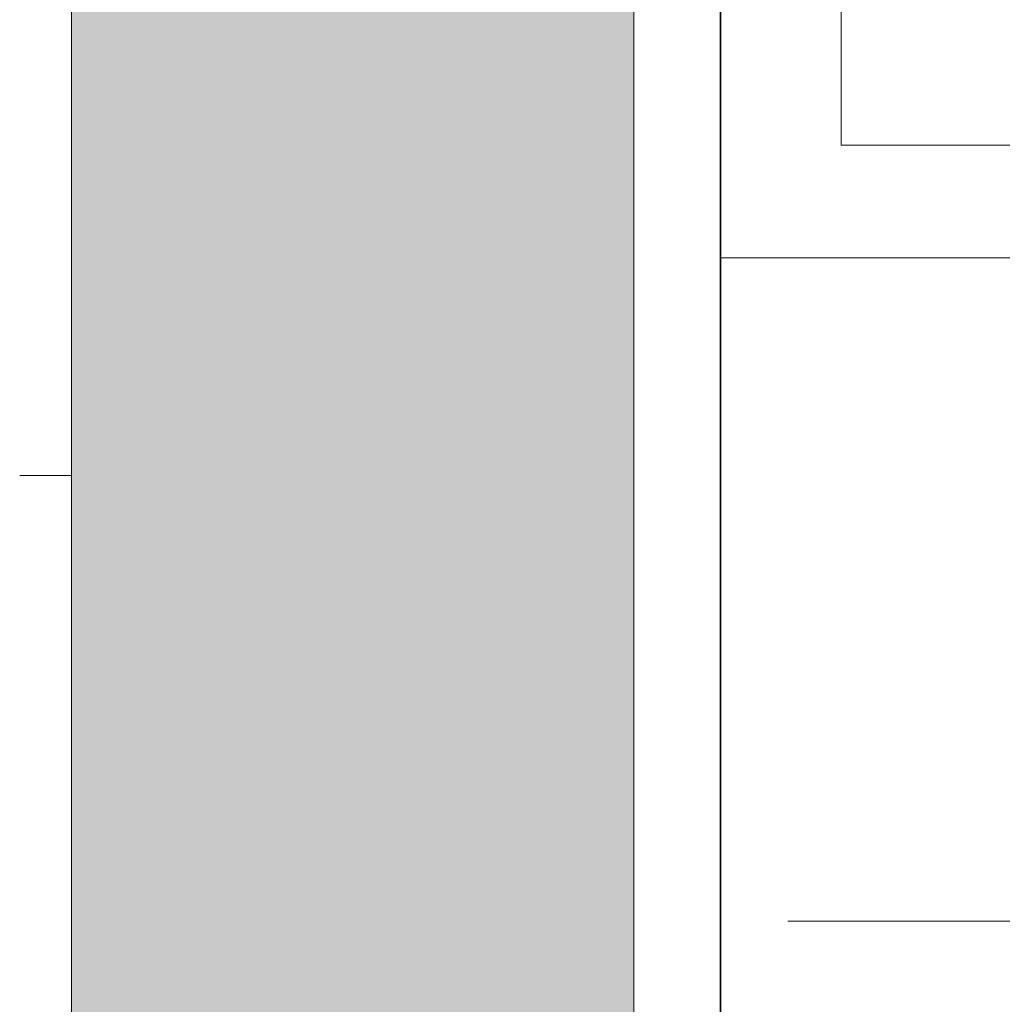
# Model space of a CAD drawing. Header units: metres. Extents: x -10.1 to 50.7, y -18 to 8.5.
# Tile 66 of 109: x 21.227 to 21.455, y 0.128 to 0.355. Entities that reach past the tile are written whole.
import ezdxf

# ---------------------------------------------------------------- set-up
doc = ezdxf.new("R2010")
doc.units = ezdxf.units.M
doc.linetypes.add('Oculta', pattern=[0.007143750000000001, 0.0047625, -0.00238125])
for name, color, linetype, lineweight in [('A-DETL', 90, 'Continuous', 18), ('A-DETL-GENF', 92, 'Continuous', 18), ('A-DETL-HDLN', 90, 'Oculta', 18), ('A-DETL-THIN', 151, 'Continuous', 18), ('A-GENM', 13, 'Continuous', 18), ('A-GLAZ', 151, 'Continuous', 18), ('A-WALL', 113, 'Continuous', 18), ('A-WALL-PATT', 111, 'Continuous', 35)]:
    doc.layers.add(name, color=color, linetype=linetype, lineweight=lineweight)

# ---------------------------------------------------------------- blocks, each defined once
blk = doc.blocks.new('Toilet_tissue_dispenser_12762 - Toilet_tissue_dispenser_12762-V19-Vista F')
at = {"layer": 'A-GENM'}
for p, q in [((12.67103815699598, 0.7146853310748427), (12.6675026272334, 0.7182208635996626)), ((12.71421292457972, 0.7179424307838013), (12.71210008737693, 0.7100572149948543)), ((12.71500020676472, 0.7179424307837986), (12.72011392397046, 0.7179424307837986)), ((12.72011392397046, 0.7179424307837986), (12.72522215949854, 0.7179424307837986)), ((12.7282337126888, 0.7096228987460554), (12.72600450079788, 0.7179424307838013)), ((12.77544667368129, 0.7055508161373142), (12.67103804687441, 0.7146853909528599)), ((12.72813550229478, 0.7096228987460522), (12.72294048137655, 0.7096228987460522)), ((12.77255549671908, 0.4275612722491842), (12.77255549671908, 0.4)), ((12.67519805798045, 0.4184254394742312), (12.67519805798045, 0.4)), ((12.7695024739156, 0.414370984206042), (12.7754466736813, 0.4148910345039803)), ((12.6675026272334, 0.4022209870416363), (12.67103815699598, 0.4057565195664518)), ((12.67103804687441, 0.405756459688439), (12.67514503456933, 0.4061157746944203)), ((12.67509464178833, 0.4061113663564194), (12.67509464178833, 0.4)), ((12.77255549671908, 0.4), (12.67519805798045, 0.4)), ((12.75517265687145, 0.3263820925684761), (12.69245388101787, 0.3263820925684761))]:
    blk.add_line(p, q, dxfattribs=at)
at = {"layer": 'A-GENM', "flags": 128}
for points in [[(12.77544666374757, 0.7055508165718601), (12.77587671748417, 0.7054660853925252), (12.77630303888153, 0.7053642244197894), (12.77672494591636, 0.7052453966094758), (12.7771417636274, 0.7051097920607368), (12.77755282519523, 0.7049576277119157), (12.77795747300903, 0.7047891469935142), (12.77835505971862, 0.7046046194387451), (12.77874494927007, 0.7044043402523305), (12.77912651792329, 0.7041886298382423), (12.77949915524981, 0.7039578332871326), (12.77986226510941, 0.7037123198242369), (12.78021526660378, 0.7034524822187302), (12.78055759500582, 0.7031787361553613), (12.78088870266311, 0.7028915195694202), (12.78120805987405, 0.70259129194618), (12.78151515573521, 0.7022785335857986), (12.78180949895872, 0.7019537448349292), (12.78209061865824, 0.7016174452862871), (12.78235806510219, 0.7012701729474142), (12.78261141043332, 0.7009124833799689), (12.78285024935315, 0.7005449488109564), (12.78307419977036, 0.700168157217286), (12.78328290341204, 0.6997827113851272), (12.78347602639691, 0.6993892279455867), (12.78365325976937, 0.6989883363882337), (12.78381431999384, 0.6985806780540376), (12.78395894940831, 0.698166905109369), (12.78408691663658, 0.6977476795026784), (12.78419801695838, 0.6973236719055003), (12.7842920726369, 0.6968955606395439), (12.78436893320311, 0.6964640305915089), (12.78442847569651, 0.6960297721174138), (12.7844706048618, 0.695593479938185), (12.7844952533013, 0.6951558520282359), (12.78450245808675, 0.6947585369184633)], [(12.78450245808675, 0.6947585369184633), (12.78449770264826, 0.694650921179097), (12.78449295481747, 0.6943282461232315), (12.78448822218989, 0.6937910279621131), (12.7844835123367, 0.6930401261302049), (12.78447883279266, 0.6920767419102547), (12.78447419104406, 0.6909024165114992), (12.78447318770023, 0.6906004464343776)], [(12.78450245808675, 0.4256833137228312), (12.78450721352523, 0.4257909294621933), (12.78451196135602, 0.4261136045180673), (12.78451669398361, 0.4266508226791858), (12.7845214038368, 0.4274017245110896), (12.78452608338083, 0.4283651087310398), (12.78453072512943, 0.4295394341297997), (12.7845353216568, 0.4309228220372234), (12.78453986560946, 0.4325130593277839), (12.78454434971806, 0.4343076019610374), (12.784548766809, 0.4363035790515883), (12.78455310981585, 0.4384977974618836), (12.78455737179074, 0.4408867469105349), (12.78456154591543, 0.4434666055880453), (12.78456562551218, 0.4462332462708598), (12.78456960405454, 0.4491822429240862), (12.78457347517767, 0.4523088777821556), (12.7845772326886, 0.4556081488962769), (12.78458087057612, 0.4590747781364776), (12.78458438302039, 0.4627032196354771), (12.78458776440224, 0.4664876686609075), (12.78459100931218, 0.470422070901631), (12.78459411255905, 0.4745001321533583), (12.78459706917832, 0.4787153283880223), (12.78459987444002, 0.4830609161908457), (12.78460252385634, 0.4875299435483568), (12.78460501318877, 0.4921152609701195), (12.78460733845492, 0.4968095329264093), (12.78460949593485, 0.5016052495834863), (12.78461148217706, 0.5064947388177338), (12.78461329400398, 0.511470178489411), (12.78461492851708, 0.5165236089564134), (12.78461638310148, 0.5216469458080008), (12.78461765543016, 0.5268319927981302), (12.78461874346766, 0.5320704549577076), (12.78461964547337, 0.5373539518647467), (12.78462036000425, 0.5426740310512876), (12.78462088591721, 0.5480221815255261), (12.78462122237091, 0.5533898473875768), (12.78462136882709, 0.5587684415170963), (12.78462132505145, 0.5641493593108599), (12.78462109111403, 0.5695239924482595), (12.78462066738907, 0.5748837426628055), (12.78462005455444, 0.5802200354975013), (12.78461925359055, 0.5855243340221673), (12.78461826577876, 0.5907881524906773), (12.78461709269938, 0.5960030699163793), (12.78461573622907, 0.6011607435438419), (12.78461419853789, 0.6062529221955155), (12.78461248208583, 0.6112714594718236), (12.78461058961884, 0.616208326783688), (12.78460852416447, 0.6210556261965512), (12.784606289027, 0.6258056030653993), (12.78460388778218, 0.6304506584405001), (12.78460132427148, 0.6349833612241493), (12.78459860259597, 0.6393964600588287), (12.78459572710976, 0.6436828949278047), (12.78459270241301, 0.6478358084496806), (12.78458953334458, 0.6518485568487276), (12.78458622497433, 0.6557147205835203), (12.78458278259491, 0.659428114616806), (12.78457921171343, 0.6629827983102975), (12.78457551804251, 0.666373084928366), (12.78457170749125, 0.6695935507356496), (12.78456778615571, 0.6726390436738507), (12.7845637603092, 0.6755046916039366), (12.78455963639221, 0.6781859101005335), (12.78455542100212, 0.6806784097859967), (12.78455112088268, 0.6829782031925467), (12.78454674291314, 0.6850816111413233), (12.78454229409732, 0.6869852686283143), (12.78453778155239, 0.6886861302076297), (12.78453321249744, 0.6901814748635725), (12.784528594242, 0.6914689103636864), (12.78452393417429, 0.6925463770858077), (12.78451923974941, 0.6934121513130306), (12.78451451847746, 0.6940648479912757), (12.78450977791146, 0.694503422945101), (12.78450502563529, 0.6947271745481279), (12.78450245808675, 0.6947585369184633)], [(12.7844727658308, 0.4299642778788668), (12.78447632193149, 0.4289729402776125), (12.78448098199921, 0.4278954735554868), (12.78448567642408, 0.4270296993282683), (12.78449039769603, 0.4263770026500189), (12.78449513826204, 0.4259384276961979), (12.7844998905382, 0.4257146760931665), (12.78450245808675, 0.4256833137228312)], [(12.78450245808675, 0.4256833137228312), (12.78449369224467, 0.4252450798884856), (12.78446740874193, 0.4248075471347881), (12.78442364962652, 0.4243714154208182), (12.78436248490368, 0.423937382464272), (12.78428401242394, 0.4235061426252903), (12.7841883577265, 0.4230783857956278), (12.78407567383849, 0.42265479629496), (12.78394614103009, 0.4222360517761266), (12.78379996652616, 0.4218228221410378), (12.78363738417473, 0.4214157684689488), (12.78345865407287, 0.4210155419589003), (12.78326406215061, 0.4206227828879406), (12.78305391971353, 0.4202381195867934), (12.7828285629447, 0.4198621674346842), (12.78258835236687, 0.4194955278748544), (12.78233367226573, 0.4191387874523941), (12.7820649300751, 0.4187925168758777), (12.78178255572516, 0.4184572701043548), (12.78148700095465, 0.4181335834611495), (12.78117873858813, 0.4178219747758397), (12.78085826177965, 0.4175229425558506), (12.78052608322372, 0.417236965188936), (12.78018273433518, 0.4169645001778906), (12.779828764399, 0.4167059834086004), (12.77946473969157, 0.4164618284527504), (12.77909124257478, 0.4162324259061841), (12.77870887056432, 0.4160181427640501), (12.77831823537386, 0.4158193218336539), (12.77791996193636, 0.4156362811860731), (12.77751468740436, 0.4154693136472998), (12.77710306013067, 0.4153186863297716), (12.7766857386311, 0.4151846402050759), (12.77626339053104, 0.4150673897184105), (12.77583669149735, 0.4149671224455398), (12.77544666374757, 0.4148910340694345)]]:
    blk.add_lwpolyline(points, dxfattribs=at)
at = {"layer": 'A-GENM'}
for centre, major_axis, ratio, start_param, end_param in [((12.66750250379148, 0.5602209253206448), (0, 0.1580000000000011), 0.000883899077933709, 3.142476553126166, 6.282301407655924), ((12.66750250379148, 0.5602209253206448), (0, 0.1580000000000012), 0.0008838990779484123, 0.1308996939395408, 3.01069295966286), ((12.6710380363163, 0.5602209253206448), (1.072696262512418e-15, 0.1544644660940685), 0.0008838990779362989, 3.142476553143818, 6.282301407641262), ((12.77544666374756, 0.5602209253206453), (0, 0.1453298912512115), 0.0008838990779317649, 3.141669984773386, 6.283107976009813), ((12.67514502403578, 0.5602209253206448), (8.991098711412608e-16, 0.1541051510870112), 0.0008838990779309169, 3.141669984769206, 3.520469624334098)]:
    blk.add_ellipse(centre, major_axis=major_axis, ratio=ratio, start_param=start_param, end_param=end_param, dxfattribs=at)
for points in [[(12.69245388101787, 0.3263820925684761), (12.69245093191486, 0.3530372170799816), (12.69245224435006, 0.376287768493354), (12.6924553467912, 0.3999492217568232)], [(12.75517412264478, 0.3999492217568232), (12.75517102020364, 0.376287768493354), (12.75516970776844, 0.3530372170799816), (12.75517265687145, 0.3263820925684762)]]:
    blk.add_open_spline(points, degree=3, dxfattribs=at)
blk = doc.blocks.new('M_Fixado - 260 x 200 mm-2644279-Vista F')
at = {"layer": 'A-GLAZ'}
blk.add_line((12.50260900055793, 0.2500000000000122), (12.51458713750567, 0.2500000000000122), dxfattribs=at)

msp = doc.modelspace()

# ---------------------------------------------------------------- hatches: boundary and pattern name
at = {"layer": 'A-DETL-GENF'}
h = msp.add_hatch(color=7, dxfattribs=at)
h.paths.add_polyline_path([(21.23937045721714, 0), (21.36937045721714, 0), (21.36937045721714, 3.850000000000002), (21.23937045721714, 3.850000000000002), (21.23937045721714, 0.172533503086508)], flags=0)
h.paths.add_polyline_path([(26.43695312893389, 0), (26.43695312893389, 3.850000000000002), (26.30695312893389, 3.850000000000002), (26.30695312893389, 0), (26.41695312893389, 0)], flags=0)
at = {"layer": 'A-WALL-PATT', "lineweight": 18}
h = msp.add_hatch(dxfattribs=at)
h.set_pattern_fill('FP_16', color=256, style=0, pattern_type=2)
h.set_pattern_definition([(0, (16.865, -0.3), (0, 0.3), []), (90, (16.865, -0.3), (-0.6, 3.673940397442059e-17), [])])
h.paths.add_polyline_path([(23.9987387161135, 0), (24.32320312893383, 0), (24.32320312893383, 1.8), (23.36320312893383, 1.8), (23.36335982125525, 0.7046820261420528), (23.40478809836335, 0.7010575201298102), (23.40728873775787, 0.707942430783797), (23.41750516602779, 0.7079224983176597), (23.42051702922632, 0.6996814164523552), (23.46776617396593, 0.6955299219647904), (23.47422191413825, 0.6918026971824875), (23.47678930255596, 0.6844733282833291), (23.47685468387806, 0.6594932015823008), (23.47683988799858, 0.4307508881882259), (23.47678577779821, 0.415683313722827), (23.47422191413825, 0.4086391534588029), (23.46772998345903, 0.4048910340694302), (23.46483881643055, 0.4043709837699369), (23.46473628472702, 0.389999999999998), (23.4474576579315, 0.389999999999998), (23.44745515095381, 0.3163820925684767), (23.38473720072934, 0.3163820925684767), (23.38473705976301, 0.389999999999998), (23.36737796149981, 0.389999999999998), (23.36737796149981, 0.3961113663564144), (23.36320312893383, 0.3956382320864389), (23.36320312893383, 0.1999999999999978), (23.34320312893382, 0.2002216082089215), (23.34320312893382, 1.8), (22.37945312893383, 1.8), (22.37960982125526, 0.7146820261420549), (22.42103809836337, 0.7110575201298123), (22.42353873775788, 0.7179424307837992), (22.4337551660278, 0.7179224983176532), (22.43676702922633, 0.7096814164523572), (22.48401617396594, 0.7055299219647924), (22.49057458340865, 0.7015379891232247), (22.49303577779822, 0.6947585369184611), (22.49310468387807, 0.669493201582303), (22.49308988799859, 0.440750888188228), (22.49303577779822, 0.425683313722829), (22.49047191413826, 0.418639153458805), (22.48397998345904, 0.4148910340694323), (22.48108881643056, 0.4143709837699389), (22.48098628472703, 0.4), (22.46370765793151, 0.4), (22.46370515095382, 0.3263820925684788), (22.40098720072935, 0.3263820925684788), (22.40098630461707, 0.4), (22.38362796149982, 0.4), (22.38362796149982, 0.4061113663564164), (22.37945312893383, 0.4056382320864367), (22.37945312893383, 0), (22.71530046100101, 0), (22.7368887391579, 0.197892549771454), (22.72331170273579, 0.2063749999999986), (22.70673923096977, 0.219358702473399), (22.69047279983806, 0.2356251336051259), (22.67628567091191, 0.2537336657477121), (22.6634586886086, 0.2754778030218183), (22.65445295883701, 0.2959719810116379), (22.64790550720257, 0.3174199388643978), (22.6439207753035, 0.3395214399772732), (22.64256409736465, 0.3619499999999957), (23.02356409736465, 0.3619499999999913), (23.02217513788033, 0.3389877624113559), (23.01777990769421, 0.3155625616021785), (23.01118469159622, 0.2943977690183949), (23.00174347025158, 0.2734202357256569), (22.98984252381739, 0.2537336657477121), (22.97565539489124, 0.2356251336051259), (22.95938896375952, 0.219358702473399), (22.94128043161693, 0.2051715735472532), (22.9292394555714, 0.1978925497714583), (22.95082770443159, 2.685530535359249e-07), (23.69321082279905, 2.685530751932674e-07), (23.71479907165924, 0.1978925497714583), (23.70122203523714, 0.2063749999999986), (23.68464956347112, 0.219358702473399), (23.6683831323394, 0.2356251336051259), (23.65419600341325, 0.2537336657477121), (23.64136902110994, 0.2754778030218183), (23.63236329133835, 0.2959719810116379), (23.62581583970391, 0.3174199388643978), (23.62183110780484, 0.3395214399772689), (23.62047442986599, 0.3619499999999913), (24.00147442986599, 0.3619499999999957), (24.00008547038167, 0.3389877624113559), (23.99569024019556, 0.3155625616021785), (23.98891587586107, 0.2939997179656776), (23.97965380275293, 0.2734202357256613), (23.96775285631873, 0.2537336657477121), (23.95356572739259, 0.2356251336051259), (23.93729929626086, 0.219358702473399), (23.91722852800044, 0.2039853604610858), (23.90714978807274, 0.1978925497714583), (23.92873806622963, 0)], flags=0)
h.paths.add_polyline_path([(25.13988134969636, 0), (25.3081531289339, 0), (25.3081531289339, 1.8), (24.34320312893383, 1.8), (24.34335982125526, 0.7046820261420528), (24.38478809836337, 0.7010575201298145), (24.38728873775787, 0.707942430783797), (24.3975051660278, 0.7079224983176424), (24.40051702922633, 0.6996814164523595), (24.44776617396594, 0.6955299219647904), (24.45422191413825, 0.6918026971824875), (24.45678930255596, 0.6844733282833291), (24.45685667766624, 0.6578046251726), (24.45683988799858, 0.4307508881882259), (24.45678577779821, 0.415683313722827), (24.45422191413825, 0.4086391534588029), (24.44704475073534, 0.4048310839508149), (24.44483881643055, 0.4043709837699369), (24.44473628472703, 0.389999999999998), (24.42745765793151, 0.389999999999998), (24.42745515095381, 0.3163820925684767), (24.36473720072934, 0.3163820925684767), (24.36473705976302, 0.389999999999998), (24.34737796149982, 0.389999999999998), (24.34737796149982, 0.3961113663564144), (24.34320312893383, 0.3956382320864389), (24.34320312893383, 0), (24.67321082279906, 2.685530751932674e-07), (24.69479907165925, 0.1978925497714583), (24.68275809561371, 0.2051715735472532), (24.66464956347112, 0.219358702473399), (24.6483831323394, 0.2356251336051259), (24.63419600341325, 0.2537336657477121), (24.62136902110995, 0.2754778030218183), (24.61236329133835, 0.2959719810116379), (24.60581583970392, 0.3174199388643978), (24.60183110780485, 0.3395214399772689), (24.600474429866, 0.3619499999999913), (24.98147442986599, 0.3619499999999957), (24.98008547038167, 0.3389877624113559), (24.97569024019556, 0.3155625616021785), (24.96891587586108, 0.293999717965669), (24.95965380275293, 0.2734202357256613), (24.94775285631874, 0.2537336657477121), (24.93356572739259, 0.2356251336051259), (24.91729929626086, 0.219358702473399), (24.89919076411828, 0.2051715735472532), (24.88714978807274, 0.1978925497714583), (24.90873806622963, 0), (24.97686097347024, 0)], flags=0)
h.paths.add_polyline_path([(21.9536140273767, 0.0317506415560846), (21.95361409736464, 0.03174999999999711), (21.9526391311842, 0.04712128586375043)], flags=0)
h.paths.add_polyline_path([(21.38937045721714, 0), (21.721550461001, 0), (21.74313873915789, 0.1978925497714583), (21.72956170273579, 0.2063749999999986), (21.71298923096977, 0.219358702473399), (21.69672279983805, 0.2356251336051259), (21.6825356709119, 0.2537336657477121), (21.66970868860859, 0.2754778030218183), (21.660702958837, 0.2959719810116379), (21.65394182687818, 0.3185859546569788), (21.65017077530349, 0.3395214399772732), (21.64881409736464, 0.3619499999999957), (22.02981409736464, 0.3619499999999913), (22.02842513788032, 0.3389877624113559), (22.02402990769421, 0.3155625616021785), (22.01743469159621, 0.2943977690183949), (22.00799347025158, 0.2734202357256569), (21.9955476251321, 0.2530381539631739), (21.98190539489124, 0.2356251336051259), (21.96563896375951, 0.219358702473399), (21.94753043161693, 0.2051715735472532), (21.93548945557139, 0.1978925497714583), (21.95707770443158, 2.685530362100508e-07), (22.35945312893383, 0), (22.35945312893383, 1.8), (21.38937045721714, 1.8), (21.38937045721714, 0.05999217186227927)], flags=0)
h.paths.add_polyline_path([(26.27937045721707, 0), (26.27937045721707, 1.8), (25.3281531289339, 1.8), (25.32829078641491, 0.7046836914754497), (25.36973809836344, 0.7010575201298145), (25.37223873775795, 0.707942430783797), (25.38245516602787, 0.7079224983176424), (25.3854670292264, 0.6996814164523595), (25.43271617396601, 0.6955299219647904), (25.43917191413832, 0.6918026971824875), (25.44173930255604, 0.6844733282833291), (25.44180667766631, 0.6578046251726), (25.44178988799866, 0.4307508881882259), (25.44173577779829, 0.415683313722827), (25.43917191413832, 0.4086391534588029), (25.43267998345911, 0.4048910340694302), (25.42978881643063, 0.4043709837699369), (25.4296862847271, 0.389999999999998), (25.41240765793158, 0.389999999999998), (25.41240515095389, 0.3163820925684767), (25.34968720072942, 0.3163820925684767), (25.34968705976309, 0.389999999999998), (25.33232796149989, 0.389999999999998), (25.33232796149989, 0.3961113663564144), (25.3281531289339, 0.3956382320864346), (25.3281531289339, 0), (25.65816082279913, 2.685530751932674e-07), (25.67974907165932, 0.1978925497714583), (25.66770809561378, 0.2051715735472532), (25.64876264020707, 0.2201956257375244), (25.63333313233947, 0.2356251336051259), (25.61914600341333, 0.2537336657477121), (25.60631902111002, 0.2754778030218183), (25.59731329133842, 0.2959719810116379), (25.59055215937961, 0.3185859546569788), (25.58678110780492, 0.3395214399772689), (25.58542442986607, 0.3619499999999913), (25.96642442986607, 0.3619499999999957), (25.96503547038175, 0.3389877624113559), (25.96064024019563, 0.3155625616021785), (25.95386587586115, 0.2939997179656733), (25.944603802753, 0.2734202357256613), (25.93270285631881, 0.2537336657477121), (25.91851572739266, 0.2356251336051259), (25.90224929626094, 0.219358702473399), (25.88414076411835, 0.2051715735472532), (25.87209978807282, 0.1978925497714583), (25.8936880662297, 0), (26.27841966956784, 0)], flags=0)
h.paths.add_polyline_path([(23.19073862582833, 0.04993407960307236), (23.18620536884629, 0.05011800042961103), (23.17434163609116, 0.05112322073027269), (23.16417034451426, 0.05327328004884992), (23.14637230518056, 0.06146131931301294), (23.1417157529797, 0.0643843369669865), (23.13110384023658, 0.07251268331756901), (23.11760554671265, 0.08743894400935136), (23.11026719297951, 0.09894788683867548), (23.10353105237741, 0.1127949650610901), (23.10018815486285, 0.1228207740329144), (23.09692148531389, 0.1377650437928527), (23.09521283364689, 0.1525704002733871), (23.09537891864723, 0.1600421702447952), (23.09663548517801, 0.1824172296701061), (23.09979665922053, 0.1964848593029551), (23.104342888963, 0.2094049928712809), (23.11201644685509, 0.2243277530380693), (23.11944607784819, 0.2350408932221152), (23.13180782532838, 0.2474698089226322), (23.14241223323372, 0.2629468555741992), (23.14487854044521, 0.2679446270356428), (23.14808419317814, 0.2749214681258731), (23.15233196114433, 0.2866363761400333), (23.15617547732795, 0.3015095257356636), (23.15847610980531, 0.3142065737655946), (23.15938513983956, 0.3324965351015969), (23.15938513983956, 0.5074965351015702), (23.15719833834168, 0.5074965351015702), (23.15728862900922, 0.5538922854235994), (23.15719833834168, 0.5571258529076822), (23.15719833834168, 0.6224762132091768), (23.14963934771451, 0.6230690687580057), (23.14131720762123, 0.6242782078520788), (23.13493140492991, 0.6258539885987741), (23.13073990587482, 0.6279439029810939), (23.12954792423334, 0.6296582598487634), (23.12958168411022, 0.642389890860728), (23.13007760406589, 0.645197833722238), (23.13407050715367, 0.6508326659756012), (23.14881996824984, 0.6687132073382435), (23.15350101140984, 0.6708855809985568), (23.15706343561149, 0.6716104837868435), (23.16325928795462, 0.6723649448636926), (23.17362613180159, 0.6724567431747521), (23.18015091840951, 0.6719458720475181), (23.18449086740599, 0.6712288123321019), (23.18801595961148, 0.6701305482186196), (23.19129311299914, 0.668099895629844), (23.1968783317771, 0.6613138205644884), (23.20901542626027, 0.6461615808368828), (23.2098867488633, 0.642386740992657), (23.21009708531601, 0.6409411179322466), (23.20991361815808, 0.6296582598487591), (23.20854442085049, 0.6276890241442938), (23.2045301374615, 0.6258539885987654), (23.19814433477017, 0.6242782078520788), (23.18982219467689, 0.6230690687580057), (23.18219833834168, 0.6223089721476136), (23.18194227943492, 0.5479560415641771), (23.18187719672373, 0.5417229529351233), (23.18219833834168, 0.5074965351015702), (23.17935773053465, 0.5074965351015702), (23.1791490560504, 0.3292026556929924), (23.17789948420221, 0.3109486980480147), (23.17487047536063, 0.2933892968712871), (23.1705098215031, 0.2779435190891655), (23.16284732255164, 0.2604335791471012), (23.15645957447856, 0.2484662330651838), (23.14824193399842, 0.2362366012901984), (23.13287332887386, 0.2197593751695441), (23.12677849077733, 0.2100133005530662), (23.12222694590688, 0.2004214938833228), (23.11647823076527, 0.1809745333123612), (23.11489625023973, 0.1664500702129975), (23.11489625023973, 0.1528983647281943), (23.11796406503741, 0.1331459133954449), (23.12163945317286, 0.121199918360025), (23.12698119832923, 0.1092277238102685), (23.13496998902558, 0.09764539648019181), (23.14341797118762, 0.08825729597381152), (23.15589646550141, 0.07851515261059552), (23.1711499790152, 0.0718413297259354), (23.18921261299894, 0.06994222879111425), (23.19390883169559, 0.07137676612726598), (23.19812404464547, 0.07551516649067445), (23.20149911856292, 0.08109427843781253), (23.20283021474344, 0.08386294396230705), (23.20396135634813, 0.09426315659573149), (23.20401438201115, 0.1129854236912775), (23.20409198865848, 0.1266933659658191), (23.20396012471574, 0.1460356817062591), (23.19632656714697, 0.149925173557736), (23.1896896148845, 0.1565621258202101), (23.18542842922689, 0.1649251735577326), (23.18396012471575, 0.1741956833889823), (23.18542842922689, 0.183466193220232), (23.1896896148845, 0.1918292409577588), (23.19632656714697, 0.1984661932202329), (23.2046896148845, 0.2027273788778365), (23.21396012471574, 0.2041956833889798), (23.22323063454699, 0.2027273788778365), (23.23159368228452, 0.1984661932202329), (23.23823063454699, 0.1918292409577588), (23.2424918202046, 0.183466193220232), (23.24396012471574, 0.1741956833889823), (23.2424918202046, 0.1649251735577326), (23.23823063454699, 0.1565621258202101), (23.23159368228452, 0.149925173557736), (23.22391066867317, 0.1460104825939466), (23.22394642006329, 0.09797309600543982), (23.22374160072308, 0.09238955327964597), (23.22266927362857, 0.08340616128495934), (23.22045477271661, 0.07568553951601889), (23.21519210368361, 0.06510243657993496), (23.209987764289, 0.05895107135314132), (23.20401438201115, 0.05456887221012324), (23.19804164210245, 0.05175435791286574), (23.19074037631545, 0.04993451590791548)], flags=0)
h.paths.add_polyline_path([(24.1544886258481, 0.04993407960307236), (24.14995536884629, 0.05011800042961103), (24.13809163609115, 0.05112322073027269), (24.12792034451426, 0.05327328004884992), (24.11012230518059, 0.06146131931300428), (24.1054657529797, 0.0643843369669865), (24.09485384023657, 0.07251268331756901), (24.08135554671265, 0.08743894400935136), (24.07401719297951, 0.09894788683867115), (24.06728105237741, 0.1127949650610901), (24.06345884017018, 0.1249774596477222), (24.06052518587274, 0.1390327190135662), (24.05896283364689, 0.1525704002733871), (24.05912891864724, 0.1600421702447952), (24.060385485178, 0.1824172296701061), (24.06354665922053, 0.1964848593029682), (24.068092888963, 0.2094049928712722), (24.07576644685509, 0.2243277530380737), (24.08319607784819, 0.2350408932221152), (24.09555782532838, 0.2474698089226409), (24.10616223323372, 0.2629468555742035), (24.10862854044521, 0.2679446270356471), (24.11249275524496, 0.2766164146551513), (24.11608196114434, 0.2866363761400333), (24.11992547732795, 0.3015095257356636), (24.1222261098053, 0.3142065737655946), (24.12313513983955, 0.3324965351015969), (24.12313513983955, 0.5074965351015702), (24.12094833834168, 0.5074965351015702), (24.12103862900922, 0.5538922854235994), (24.12094833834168, 0.5571258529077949), (24.12094833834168, 0.6224762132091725), (24.11137969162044, 0.6233610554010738), (24.10506720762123, 0.6242782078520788), (24.09868140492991, 0.6258539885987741), (24.09448990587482, 0.6279439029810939), (24.09329792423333, 0.6296582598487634), (24.09333168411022, 0.6423898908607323), (24.09382760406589, 0.645197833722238), (24.09782050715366, 0.6508326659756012), (24.11256996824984, 0.6687132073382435), (24.11725101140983, 0.6708855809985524), (24.12100399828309, 0.6716389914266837), (24.12629969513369, 0.6723387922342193), (24.1373761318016, 0.6724567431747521), (24.14390091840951, 0.6719458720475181), (24.14824086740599, 0.6712288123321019), (24.15176595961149, 0.6701305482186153), (24.15504311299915, 0.668099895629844), (24.1606283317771, 0.6613138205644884), (24.17276542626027, 0.6461615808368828), (24.17363674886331, 0.642386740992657), (24.17384708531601, 0.6409411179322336), (24.17366361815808, 0.6296582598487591), (24.17229442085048, 0.6276890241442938), (24.1682801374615, 0.6258539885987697), (24.16175909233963, 0.6242585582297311), (24.15357219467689, 0.6230690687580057), (24.14594833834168, 0.6223089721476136), (24.14569227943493, 0.5479560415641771), (24.14562719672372, 0.5417229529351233), (24.14594833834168, 0.5074965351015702), (24.14310773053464, 0.5074965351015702), (24.1428990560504, 0.3292026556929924), (24.14164948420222, 0.3109486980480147), (24.13862047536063, 0.2933892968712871), (24.13425982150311, 0.2779435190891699), (24.12659732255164, 0.2604335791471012), (24.12020957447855, 0.2484662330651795), (24.11199193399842, 0.2362366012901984), (24.09662332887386, 0.2197593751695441), (24.09052849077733, 0.2100133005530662), (24.08597694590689, 0.2004214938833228), (24.08022823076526, 0.1809745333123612), (24.07864625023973, 0.1664500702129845), (24.07864625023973, 0.1528983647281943), (24.0817140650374, 0.1331459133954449), (24.08538945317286, 0.1211999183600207), (24.09073119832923, 0.1092277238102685), (24.09871998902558, 0.09764539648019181), (24.10716797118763, 0.08825729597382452), (24.11964646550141, 0.07851515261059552), (24.1348999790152, 0.0718413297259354), (24.15296261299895, 0.06994222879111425), (24.1576588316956, 0.07137676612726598), (24.16187404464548, 0.07551516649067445), (24.16524911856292, 0.08109427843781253), (24.16658021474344, 0.08386294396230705), (24.16771135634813, 0.09426315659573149), (24.16778120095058, 0.1115949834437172), (24.16784198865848, 0.1266933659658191), (24.16771012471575, 0.1460356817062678), (24.16007656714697, 0.149925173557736), (24.1534396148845, 0.1565621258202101), (24.14917842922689, 0.1649251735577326), (24.14771012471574, 0.1741956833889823), (24.14917842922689, 0.183466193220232), (24.1534396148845, 0.1918292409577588), (24.16007656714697, 0.1984661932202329), (24.1684396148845, 0.2027273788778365), (24.17771012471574, 0.2041956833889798), (24.18698063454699, 0.2027273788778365), (24.19534368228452, 0.1984661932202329), (24.20198063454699, 0.1918292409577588), (24.2062418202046, 0.1834661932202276), (24.20771012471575, 0.1741956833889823), (24.2062418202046, 0.1649251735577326), (24.20198063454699, 0.1565621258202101), (24.19534368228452, 0.149925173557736), (24.18766066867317, 0.1460104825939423), (24.18769642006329, 0.09797309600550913), (24.18749160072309, 0.09238955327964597), (24.18641927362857, 0.08340616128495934), (24.18420477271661, 0.07568553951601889), (24.17879336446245, 0.06492663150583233), (24.17373776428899, 0.05895107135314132), (24.16786313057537, 0.05461540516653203), (24.16175909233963, 0.05174624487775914), (24.15449037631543, 0.04993451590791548)], flags=0)
h.paths.add_polyline_path([(26.1180036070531, 0.04993407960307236), (26.11490536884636, 0.0501180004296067), (26.10304163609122, 0.05112322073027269), (26.09287034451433, 0.05327328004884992), (26.07507230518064, 0.06146131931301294), (26.07041575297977, 0.0643843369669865), (26.05980384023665, 0.07251268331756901), (26.04630554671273, 0.08743894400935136), (26.03896719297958, 0.09894788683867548), (26.03223105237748, 0.1127949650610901), (26.02840884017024, 0.1249774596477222), (26.02547518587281, 0.1390327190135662), (26.02391283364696, 0.1525704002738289), (26.02407891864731, 0.1600421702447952), (26.02533548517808, 0.1824172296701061), (26.0284966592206, 0.1964848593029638), (26.03304288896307, 0.2094049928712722), (26.04071644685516, 0.2243277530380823), (26.04814607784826, 0.2350408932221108), (26.06050782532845, 0.2474698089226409), (26.07111223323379, 0.2629468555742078), (26.07357854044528, 0.2679446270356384), (26.07744275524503, 0.2766164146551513), (26.0810319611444, 0.2866363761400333), (26.08487547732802, 0.3015095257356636), (26.08717610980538, 0.3142065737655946), (26.08808513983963, 0.3324965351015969), (26.08808513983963, 0.5074965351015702), (26.08589833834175, 0.5074965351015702), (26.08598862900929, 0.5538922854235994), (26.08589833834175, 0.5571258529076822), (26.08589833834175, 0.6224762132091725), (26.07632969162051, 0.6233610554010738), (26.07001720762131, 0.6242782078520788), (26.06363140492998, 0.6258539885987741), (26.05943990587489, 0.6279439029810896), (26.05824792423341, 0.6296582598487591), (26.05828168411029, 0.6423898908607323), (26.05877760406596, 0.645197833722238), (26.06277050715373, 0.6508326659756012), (26.07751996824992, 0.6687132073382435), (26.08220101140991, 0.6708855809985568), (26.08576343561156, 0.6716104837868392), (26.09159903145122, 0.6723516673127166), (26.10232613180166, 0.6724567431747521), (26.10885091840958, 0.6719458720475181), (26.11319086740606, 0.6712288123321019), (26.11671595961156, 0.6701305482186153), (26.11999311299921, 0.668099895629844), (26.12557833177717, 0.6613138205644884), (26.13771542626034, 0.6461615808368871), (26.13858674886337, 0.6423867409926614), (26.13879708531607, 0.6409411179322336), (26.13861361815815, 0.6296582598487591), (26.13724442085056, 0.6276890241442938), (26.13323013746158, 0.6258539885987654), (26.12684433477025, 0.6242782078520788), (26.1180036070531, 0.6230283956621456), (26.11089833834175, 0.6223089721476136), (26.11064227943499, 0.5479560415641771), (26.1105771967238, 0.5417229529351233), (26.11089833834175, 0.5074965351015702), (26.10805773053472, 0.5074965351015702), (26.10784905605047, 0.3292026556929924), (26.10659948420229, 0.3109486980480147), (26.1035704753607, 0.2933892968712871), (26.09920982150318, 0.2779435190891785), (26.09154732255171, 0.2604335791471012), (26.08515957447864, 0.2484662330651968), (26.07694193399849, 0.2362366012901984), (26.06157332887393, 0.2197593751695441), (26.0554784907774, 0.2100133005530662), (26.05092694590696, 0.2004214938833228), (26.04517823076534, 0.1809745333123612), (26.0435962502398, 0.1664500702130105), (26.0435962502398, 0.1528983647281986), (26.04666406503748, 0.1331459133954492), (26.05033945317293, 0.121199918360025), (26.0556811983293, 0.1092277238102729), (26.06366998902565, 0.09764539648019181), (26.0721179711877, 0.08825729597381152), (26.08459646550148, 0.07851515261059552), (26.09984997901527, 0.0718413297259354), (26.1180036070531, 0.06996578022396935), (26.12260883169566, 0.07137676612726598), (26.12682404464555, 0.07551516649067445), (26.13019911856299, 0.08109427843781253), (26.13153021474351, 0.08386294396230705), (26.1326613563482, 0.09426315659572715), (26.13273120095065, 0.1115949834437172), (26.13279198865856, 0.1266933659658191), (26.13266012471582, 0.1460356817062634), (26.12502656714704, 0.149925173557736), (26.1180036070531, 0.1573197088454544), (26.11412842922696, 0.1649251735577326), (26.11266012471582, 0.1741956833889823), (26.11412842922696, 0.183466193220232), (26.11838961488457, 0.1918292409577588), (26.12502656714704, 0.1984661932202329), (26.13338961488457, 0.2027273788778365), (26.14266012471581, 0.2041956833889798), (26.15193063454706, 0.2027273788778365), (26.16029368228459, 0.1984661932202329), (26.16693063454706, 0.1918292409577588), (26.17119182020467, 0.183466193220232), (26.17266012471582, 0.1741956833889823), (26.17119182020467, 0.1649251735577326), (26.16693063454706, 0.1565621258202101), (26.16029368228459, 0.149925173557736), (26.15261066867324, 0.1460104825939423), (26.15264642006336, 0.09797309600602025), (26.15244160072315, 0.0923895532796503), (26.15136927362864, 0.08340616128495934), (26.14915477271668, 0.07568553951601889), (26.14374336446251, 0.06492663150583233), (26.13868776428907, 0.05895107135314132), (26.13281313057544, 0.05461540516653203), (26.12674164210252, 0.05175435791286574), (26.12035066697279, 0.04993451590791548)], flags=0)
h.paths.add_polyline_path([(22.18513703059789, 0.04993407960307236), (22.18245536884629, 0.0501180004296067), (22.17059163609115, 0.05112322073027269), (22.16042034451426, 0.05327328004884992), (22.14262230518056, 0.06146131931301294), (22.1379657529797, 0.0643843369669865), (22.12735384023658, 0.07251268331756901), (22.11385554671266, 0.08743894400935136), (22.10651719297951, 0.09894788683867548), (22.09978105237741, 0.1127949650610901), (22.09595884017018, 0.1249774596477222), (22.09302518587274, 0.1390327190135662), (22.09146283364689, 0.1525704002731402), (22.09162891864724, 0.1600421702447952), (22.09288548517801, 0.1824172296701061), (22.09604665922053, 0.1964848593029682), (22.100592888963, 0.2094049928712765), (22.1082664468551, 0.2243277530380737), (22.11569607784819, 0.2350408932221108), (22.12805782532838, 0.2474698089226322), (22.13866223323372, 0.2629468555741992), (22.14112854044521, 0.2679446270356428), (22.14433419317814, 0.2749214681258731), (22.14858196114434, 0.2866363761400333), (22.15242547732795, 0.3015095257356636), (22.15472610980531, 0.3142065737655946), (22.15563513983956, 0.3324965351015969), (22.15563513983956, 0.5074965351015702), (22.15344833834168, 0.5074965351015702), (22.15353862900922, 0.5538922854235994), (22.15344833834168, 0.5571258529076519), (22.15344833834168, 0.6224762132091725), (22.14387969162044, 0.6233610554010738), (22.13756720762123, 0.6242782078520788), (22.13118140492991, 0.6258539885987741), (22.12698990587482, 0.6279439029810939), (22.12579792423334, 0.6296582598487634), (22.12583168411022, 0.6423898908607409), (22.12632760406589, 0.645197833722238), (22.13032050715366, 0.6508326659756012), (22.14506996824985, 0.6687132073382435), (22.14975101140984, 0.6708855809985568), (22.15331343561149, 0.6716104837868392), (22.15914903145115, 0.6723516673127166), (22.16987613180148, 0.6724567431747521), (22.17640091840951, 0.6719458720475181), (22.180740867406, 0.6712288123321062), (22.18426595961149, 0.6701305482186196), (22.18754311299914, 0.668099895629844), (22.19312833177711, 0.6613138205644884), (22.20526542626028, 0.6461615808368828), (22.20616361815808, 0.6422020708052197), (22.20634708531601, 0.6409411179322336), (22.20616361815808, 0.6296582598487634), (22.20479442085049, 0.6276890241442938), (22.20078013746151, 0.6258539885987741), (22.19439433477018, 0.6242782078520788), (22.18513703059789, 0.622995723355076), (22.17844833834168, 0.6223089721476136), (22.17825796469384, 0.550308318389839), (22.17812719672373, 0.5417229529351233), (22.17844833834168, 0.5074965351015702), (22.17560773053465, 0.5074965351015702), (22.1753990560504, 0.3292026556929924), (22.17414948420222, 0.3109486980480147), (22.17112047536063, 0.2933892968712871), (22.1667598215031, 0.2779435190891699), (22.15909732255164, 0.2604335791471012), (22.15270957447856, 0.2484662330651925), (22.14449193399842, 0.2362366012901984), (22.12912332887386, 0.2197593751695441), (22.12302849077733, 0.2100133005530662), (22.11847694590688, 0.2004214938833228), (22.11272823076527, 0.1809745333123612), (22.11114625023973, 0.1664500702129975), (22.11114625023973, 0.15289836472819), (22.11421406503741, 0.1331459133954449), (22.11788945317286, 0.121199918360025), (22.12323119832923, 0.1092277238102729), (22.13121998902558, 0.09764539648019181), (22.13966797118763, 0.08825729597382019), (22.15214646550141, 0.07851515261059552), (22.16739997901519, 0.0718413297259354), (22.18546261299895, 0.06994222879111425), (22.1901588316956, 0.07137676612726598), (22.19437404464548, 0.07551516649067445), (22.19774911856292, 0.08109427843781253), (22.19908021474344, 0.08386294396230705), (22.20021135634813, 0.09426315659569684), (22.20028120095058, 0.1115949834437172), (22.20034198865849, 0.1266933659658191), (22.20021012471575, 0.1460356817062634), (22.19257656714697, 0.149925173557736), (22.1859396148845, 0.1565621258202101), (22.18167842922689, 0.1649251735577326), (22.18021012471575, 0.1741956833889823), (22.18167842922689, 0.183466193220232), (22.1859396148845, 0.1918292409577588), (22.19257656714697, 0.1984661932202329), (22.20093961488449, 0.2027273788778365), (22.21021012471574, 0.2041956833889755), (22.21948063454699, 0.2027273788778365), (22.22784368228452, 0.1984661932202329), (22.23448063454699, 0.1918292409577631), (22.2387418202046, 0.183466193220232), (22.24021012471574, 0.1741956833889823), (22.2387418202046, 0.1649251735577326), (22.23448063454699, 0.1565621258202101), (22.22784368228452, 0.149925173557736), (22.22016066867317, 0.1460104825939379), (22.22019642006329, 0.09797309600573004), (22.21999160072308, 0.0923895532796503), (22.21891927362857, 0.08340616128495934), (22.21670477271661, 0.07568553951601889), (22.21144210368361, 0.06510243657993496), (22.20551457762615, 0.05838470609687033), (22.20036313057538, 0.05461540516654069), (22.19429164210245, 0.05175435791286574), (22.18790066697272, 0.04993451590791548), (22.18535773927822, 0.04993407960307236)], flags=0)
h.paths.add_polyline_path([(25.13448862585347, 0.04993407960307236), (25.12995536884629, 0.05011800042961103), (25.11809163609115, 0.05112322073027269), (25.10792034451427, 0.05327328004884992), (25.0901223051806, 0.06146131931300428), (25.0854657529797, 0.0643843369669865), (25.07485384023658, 0.07251268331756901), (25.06135554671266, 0.08743894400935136), (25.05401719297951, 0.09894788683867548), (25.04728105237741, 0.1127949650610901), (25.04345884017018, 0.1249774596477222), (25.04052518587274, 0.1390327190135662), (25.0389628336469, 0.1525704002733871), (25.03912891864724, 0.1600421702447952), (25.04038548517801, 0.1824172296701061), (25.04354665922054, 0.1964848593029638), (25.048092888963, 0.2094049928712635), (25.0557664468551, 0.2243277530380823), (25.06319607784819, 0.2350408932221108), (25.07555782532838, 0.2474698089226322), (25.08616223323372, 0.2629468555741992), (25.08862854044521, 0.2679446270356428), (25.09249275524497, 0.2766164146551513), (25.09608196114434, 0.2866363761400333), (25.09992547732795, 0.3015095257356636), (25.10222610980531, 0.3142065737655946), (25.10313513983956, 0.3324965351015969), (25.10313513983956, 0.5074965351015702), (25.10094833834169, 0.5074965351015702), (25.10103862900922, 0.5538922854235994), (25.10094833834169, 0.5571258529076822), (25.10094833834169, 0.6224762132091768), (25.09137969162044, 0.6233610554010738), (25.08506720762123, 0.6242782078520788), (25.07868140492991, 0.6258539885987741), (25.07448990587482, 0.6279439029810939), (25.07329792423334, 0.6296582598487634), (25.07333168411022, 0.642389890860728), (25.0738276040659, 0.645197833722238), (25.07782050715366, 0.6508326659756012), (25.09256996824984, 0.6687132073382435), (25.09725101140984, 0.6708855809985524), (25.10081343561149, 0.6716104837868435), (25.10664903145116, 0.6723516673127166), (25.11737613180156, 0.6724567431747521), (25.12390091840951, 0.6719458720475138), (25.128240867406, 0.6712288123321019), (25.13176595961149, 0.6701305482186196), (25.13504311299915, 0.668099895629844), (25.1406283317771, 0.6613138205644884), (25.15276542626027, 0.6461615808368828), (25.15363674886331, 0.642386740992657), (25.15384708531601, 0.6409411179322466), (25.15366361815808, 0.6296582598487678), (25.15229442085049, 0.6276890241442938), (25.14828013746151, 0.6258539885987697), (25.13988134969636, 0.6239857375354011), (25.1335721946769, 0.6230690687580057), (25.12594833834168, 0.6223089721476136), (25.12569227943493, 0.5479560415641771), (25.12562719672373, 0.5417229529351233), (25.12594833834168, 0.5074965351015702), (25.12310773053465, 0.5074965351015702), (25.1228990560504, 0.3292026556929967), (25.12164948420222, 0.3109486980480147), (25.11862047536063, 0.2933892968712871), (25.1142598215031, 0.2779435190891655), (25.10659732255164, 0.2604335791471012), (25.09912625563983, 0.2468540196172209), (25.09199193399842, 0.2362366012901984), (25.07662332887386, 0.2197593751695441), (25.07052849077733, 0.2100133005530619), (25.06597694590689, 0.2004214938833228), (25.06022823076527, 0.1809745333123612), (25.05864625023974, 0.1664500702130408), (25.05864625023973, 0.1528983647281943), (25.06171406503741, 0.1331459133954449), (25.06538945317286, 0.121199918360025), (25.07073119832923, 0.1092277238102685), (25.07874870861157, 0.09761348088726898), (25.08716797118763, 0.08825729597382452), (25.09964646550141, 0.07851515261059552), (25.1148999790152, 0.0718413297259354), (25.13296261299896, 0.06994222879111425), (25.1376588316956, 0.07137676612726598), (25.14187404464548, 0.07551516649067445), (25.14524911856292, 0.08109427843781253), (25.14658021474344, 0.08386294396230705), (25.14771135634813, 0.09426315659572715), (25.14778120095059, 0.1115949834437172), (25.14784198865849, 0.1266933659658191), (25.14771012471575, 0.1460356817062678), (25.13988134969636, 0.1501203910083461), (25.1334396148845, 0.1565621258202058), (25.12917842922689, 0.1649251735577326), (25.12771012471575, 0.1741956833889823), (25.12917842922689, 0.183466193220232), (25.1334396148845, 0.1918292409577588), (25.14007656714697, 0.1984661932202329), (25.1484396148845, 0.2027273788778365), (25.15771012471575, 0.2041956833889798), (25.166980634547, 0.2027273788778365), (25.17534368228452, 0.1984661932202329), (25.18198063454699, 0.1918292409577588), (25.1862418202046, 0.183466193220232), (25.18771012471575, 0.1741956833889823), (25.1862418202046, 0.1649251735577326), (25.181980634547, 0.1565621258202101), (25.17534368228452, 0.149925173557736), (25.16766066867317, 0.1460104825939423), (25.16769642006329, 0.09797309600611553), (25.16749160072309, 0.09238955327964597), (25.16641927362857, 0.08340616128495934), (25.16420477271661, 0.07568553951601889), (25.15879336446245, 0.06492663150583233), (25.153737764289, 0.05895107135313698), (25.14786313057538, 0.05461540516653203), (25.14179164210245, 0.05175435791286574), (25.13449037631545, 0.04993451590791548)], flags=0)
h.paths.add_polyline_path([(21.53995079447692, 0.06692977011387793), (21.51924527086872, 0.06965570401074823), (21.49995079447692, 0.07764773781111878), (21.48338225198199, 0.09036122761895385), (21.47066876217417, 0.1069297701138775), (21.46267672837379, 0.1262242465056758), (21.45995079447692, 0.1469297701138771), (21.53995079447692, 0.1469297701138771), (21.53995079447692, 0.06965570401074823)], flags=0)
h.paths.add_polyline_path([(21.66991396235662, 0.111929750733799), (21.66991396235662, 0.1807852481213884), (21.71902684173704, 0.1463960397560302), (21.71645344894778, 0.1445900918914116)], flags=0)
h.paths.add_polyline_path([(21.55343307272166, 0.1469297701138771), (21.53995079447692, 0.1469297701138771), (21.53995079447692, 0.2269297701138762), (21.56065631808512, 0.2242038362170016), (21.57995079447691, 0.216211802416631), (21.59651933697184, 0.203498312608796), (21.60923282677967, 0.1869297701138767), (21.61722486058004, 0.1676352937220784), (21.61995079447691, 0.1469297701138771), (21.57995079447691, 0.1469297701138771)], flags=0)
h.paths.add_polyline_path([(21.57495079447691, 0.2969297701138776), (21.50495079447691, 0.2969297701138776), (21.53995079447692, 0.3469149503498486), (21.56646356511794, 0.30905078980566)], flags=0)
h.paths.add_polyline_path([(21.47995515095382, 0.3263820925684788), (21.41723720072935, 0.3263820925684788), (21.41723705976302, 0.4), (21.39987796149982, 0.4), (21.39987796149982, 0.4061113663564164), (21.39582135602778, 0.4057564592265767), (21.39228582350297, 0.4022209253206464), (21.39220922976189, 0.4285034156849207), (21.39217737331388, 0.6594322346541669), (21.39232196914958, 0.718184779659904), (21.39584078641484, 0.7146836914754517), (21.43728809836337, 0.7110575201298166), (21.43978873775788, 0.7179424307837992), (21.45000516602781, 0.7179224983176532), (21.45301702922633, 0.7096814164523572), (21.50026617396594, 0.7055299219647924), (21.50682458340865, 0.7015379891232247), (21.50928577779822, 0.6947585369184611), (21.5093571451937, 0.6674086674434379), (21.50933988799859, 0.440750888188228), (21.50928577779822, 0.425683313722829), (21.50672191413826, 0.418639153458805), (21.50022998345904, 0.4148910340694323), (21.49733881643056, 0.4143709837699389), (21.49723628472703, 0.4), (21.47995765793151, 0.4), (21.47995597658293, 0.3263820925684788)], flags=0)
h.paths.add_polyline_path([(25.41240583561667, 0.3615322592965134), (25.41240769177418, 0.3615324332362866), (25.46592210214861, 0.3615324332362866)], flags=0)
h.paths.add_polyline_path([(24.85459569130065, 0.3682999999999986), (24.600474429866, 0.3682999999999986), (24.600474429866, 0.3746499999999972), (24.59316726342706, 0.3746499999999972), (24.58953759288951, 0.3751492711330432), (24.5820683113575, 0.3773094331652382), (24.57347337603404, 0.3841772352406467), (24.56863274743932, 0.3934759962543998), (24.55948806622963, 0.43815), (24.54967442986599, 0.6540499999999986), (24.54279585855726, 0.6542830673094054), (24.54134679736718, 0.6545877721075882), (24.53922252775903, 0.6561100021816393), (24.53789123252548, 0.658358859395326), (24.5375784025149, 0.6609534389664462), (24.54040458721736, 0.6932568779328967), (24.54244556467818, 0.6991287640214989), (24.54753035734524, 0.7034551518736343), (24.55421392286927, 0.7048500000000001), (25.03020049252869, 0.7046366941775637), (25.03514005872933, 0.7031269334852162), (25.03950329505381, 0.6991287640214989), (25.04154427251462, 0.6932568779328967), (25.04437045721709, 0.6609534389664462), (25.04392475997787, 0.6581344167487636), (25.04272633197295, 0.6561100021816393), (25.04041381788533, 0.6545481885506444), (25.03695725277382, 0.6540499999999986), (25.032274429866, 0.6540499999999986), (25.02246079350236, 0.43815), (25.01331611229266, 0.3934759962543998), (25.00823912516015, 0.3837231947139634), (24.99906578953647, 0.3769413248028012), (24.98710436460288, 0.3746499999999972), (24.98147442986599, 0.3746499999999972), (24.98147442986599, 0.3682999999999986), (24.85922728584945, 0.3682999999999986)], flags=0)
h.paths.add_polyline_path([(25.96064024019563, 0.3682999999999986), (25.58542442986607, 0.3682999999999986), (25.58542442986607, 0.3746499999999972), (25.57811726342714, 0.3746499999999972), (25.57448759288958, 0.3751492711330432), (25.56701831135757, 0.3773094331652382), (25.55842337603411, 0.3841772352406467), (25.5535827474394, 0.3934759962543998), (25.5444380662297, 0.43815), (25.53462442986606, 0.6540499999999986), (25.52774585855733, 0.6542830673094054), (25.52629679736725, 0.6545877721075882), (25.52417252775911, 0.6561100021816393), (25.52284123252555, 0.6583588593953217), (25.52252840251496, 0.6609534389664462), (25.52535458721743, 0.6932568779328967), (25.52739556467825, 0.6991287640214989), (25.5319788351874, 0.7033285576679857), (25.53916392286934, 0.7048500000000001), (26.01515049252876, 0.7046366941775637), (26.02009005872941, 0.7031269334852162), (26.02445329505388, 0.6991287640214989), (26.0264942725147, 0.6932568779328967), (26.02932045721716, 0.6609534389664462), (26.02887475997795, 0.6581344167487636), (26.02767633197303, 0.6561100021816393), (26.0253638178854, 0.6545481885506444), (26.02190725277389, 0.6540499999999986), (26.01722442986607, 0.6540499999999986), (26.00741079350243, 0.43815), (25.99826611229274, 0.3934759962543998), (25.99318912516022, 0.3837231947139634), (25.98401578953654, 0.3769413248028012), (25.97205436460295, 0.3746499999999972), (25.96642442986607, 0.3746499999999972), (25.96642442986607, 0.3682999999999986), (25.96199691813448, 0.3682999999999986)], flags=0)
h.paths.add_polyline_path([(23.02061645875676, 0.3682999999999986), (22.64256409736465, 0.3682999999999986), (22.64256409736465, 0.3746499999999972), (22.63525693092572, 0.3746499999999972), (22.62412949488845, 0.3773094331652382), (22.6195463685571, 0.3808480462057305), (22.61550514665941, 0.3842884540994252), (22.61072241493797, 0.3934759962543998), (22.60157773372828, 0.43815), (22.59176409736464, 0.6540499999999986), (22.58488552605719, 0.6542830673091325), (22.58343646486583, 0.6545877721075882), (22.58131219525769, 0.6561100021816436), (22.57998090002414, 0.658358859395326), (22.57966807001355, 0.6609534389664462), (22.58249425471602, 0.6932568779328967), (22.58475638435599, 0.699331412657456), (22.58943396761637, 0.7034100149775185), (22.59580468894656, 0.7047849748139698), (22.59666712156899, 0.7048500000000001), (23.07233666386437, 0.7045711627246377), (23.07700969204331, 0.7033285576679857), (23.08174909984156, 0.6986795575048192), (23.08363394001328, 0.6932568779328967), (23.08646012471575, 0.6609534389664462), (23.08587641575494, 0.6579012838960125), (23.08481599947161, 0.6561100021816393), (23.08236323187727, 0.654518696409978), (23.07904692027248, 0.6540499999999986), (23.07436409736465, 0.6540499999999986), (23.06455046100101, 0.43815), (23.05540577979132, 0.3934759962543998), (23.0503287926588, 0.3837231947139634), (23.04160576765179, 0.3770297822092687), (23.03380580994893, 0.3750536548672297), (23.02954042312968, 0.3746499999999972), (23.02356409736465, 0.3746499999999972), (23.02356409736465, 0.3682999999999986), (23.02217513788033, 0.3682999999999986)], flags=0)
h.paths.add_polyline_path([(23.82395978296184, 0.3682999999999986), (23.62047442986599, 0.3682999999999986), (23.62047442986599, 0.3746499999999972), (23.61316726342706, 0.3746499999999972), (23.60953759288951, 0.3751492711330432), (23.6020683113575, 0.3773094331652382), (23.59347337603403, 0.3841772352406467), (23.58863274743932, 0.3934759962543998), (23.57948806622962, 0.43815), (23.56967442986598, 0.6540499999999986), (23.56279585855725, 0.6542830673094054), (23.56134679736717, 0.6545877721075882), (23.55922252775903, 0.6561100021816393), (23.55789123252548, 0.6583588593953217), (23.55757840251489, 0.6609534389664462), (23.56040458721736, 0.6932568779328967), (23.56244556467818, 0.6991287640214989), (23.56753035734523, 0.7034551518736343), (23.57421392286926, 0.7048500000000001), (24.05020049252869, 0.7046366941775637), (24.05514005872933, 0.7031269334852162), (24.0595032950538, 0.6991287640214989), (24.06154427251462, 0.6932568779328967), (24.06437045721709, 0.6609534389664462), (24.06392475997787, 0.6581344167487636), (24.06272633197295, 0.6561100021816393), (24.06041381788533, 0.6545481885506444), (24.05695725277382, 0.6540499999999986), (24.052274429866, 0.6540499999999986), (24.04246079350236, 0.43815), (24.03331611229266, 0.3934759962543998), (24.02823912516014, 0.3837231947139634), (24.01906578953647, 0.3769413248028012), (24.00710436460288, 0.3746499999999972), (24.00147442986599, 0.3746499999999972), (24.00147442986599, 0.3682999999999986), (23.82640350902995, 0.3682999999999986)], flags=0)
h.paths.add_polyline_path([(21.6811306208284, 0.3682999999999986), (21.64881409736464, 0.3682999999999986), (21.64881409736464, 0.3746499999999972), (21.64150693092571, 0.3746499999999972), (21.63037949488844, 0.3773094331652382), (21.62579636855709, 0.3808480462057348), (21.6217551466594, 0.3842884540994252), (21.61697241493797, 0.3934759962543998), (21.60782773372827, 0.43815), (21.59801409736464, 0.6540499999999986), (21.59113552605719, 0.6542830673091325), (21.58968646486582, 0.6545877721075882), (21.58756219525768, 0.6561100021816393), (21.58623090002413, 0.6583588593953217), (21.58591807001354, 0.6609534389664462), (21.58874425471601, 0.6932568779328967), (21.59100638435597, 0.699331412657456), (21.59568396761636, 0.7034100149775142), (21.60205468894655, 0.7047849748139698), (21.60291712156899, 0.7048500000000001), (22.07858666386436, 0.7045711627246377), (22.0832596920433, 0.7033285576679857), (22.08798164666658, 0.6987297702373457), (22.08988394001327, 0.6932568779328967), (22.09271012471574, 0.6609534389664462), (22.09226442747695, 0.6581344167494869), (22.0910659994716, 0.6561100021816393), (22.08861323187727, 0.654518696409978), (22.08512694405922, 0.6540499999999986), (22.08061409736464, 0.6540499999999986), (22.07080046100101, 0.43815), (22.06165577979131, 0.3934759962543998), (22.05657879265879, 0.3837231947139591), (22.04785576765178, 0.3770297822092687), (22.04005580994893, 0.375053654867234), (22.03579042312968, 0.3746499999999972), (22.02981409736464, 0.3746499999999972), (22.02981409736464, 0.3682999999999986), (21.68494075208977, 0.3682999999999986)], flags=0)
h.paths.add_polyline_path([(21.38937045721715, 2.099999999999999), (22.1084531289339, 2.100000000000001), (22.1084531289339, 3.100000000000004), (26.2584531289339, 3.100000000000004), (26.2584531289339, 2.100000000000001), (26.27937045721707, 2.100000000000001), (26.27937045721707, 3.200000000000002), (21.38937045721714, 3.200000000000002), (21.38937045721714, 3.17591381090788)], flags=0)

# ---------------------------------------------------------------- linework, layer by layer
at = {"layer": 'A-DETL'}
msp.add_line((21.23937045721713, 3.85), (21.23937045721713, 0), dxfattribs=at)
at = {"layer": 'A-DETL-HDLN'}
msp.add_line((21.6699507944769, 0.1469297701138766), (21.4049507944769, 0.1469297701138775), dxfattribs=at)
at = {"layer": 'A-DETL-THIN'}
for p, q in [((21.23937045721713, 3.85), (21.23937045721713, 0)), ((21.36937045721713, 0), (21.36937045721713, 3.85))]:
    msp.add_line(p, q, dxfattribs=at)
at = {"layer": 'A-WALL', "lineweight": 35}
msp.add_line((21.38937045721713, 0), (21.38937045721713, 3.200000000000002), dxfattribs=at)
at = {"layer": 'A-WALL'}
msp.add_line((21.23937045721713, 0.2499999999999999), (21.2273923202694, 0.2499999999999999), dxfattribs=at)

# ---------------------------------------------------------------- block references
at = {"layer": 'A-GENM'}
msp.add_blockref('Toilet_tissue_dispenser_12762 - Toilet_tissue_dispenser_12762-V19-Vista F', (8.72478331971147, 0), dxfattribs=at)
at = {"layer": 'A-GLAZ'}
msp.add_blockref('M_Fixado - 260 x 200 mm-2644279-Vista F', (8.72478331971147, 0), dxfattribs=at)

doc.saveas('drawing.dxf')
